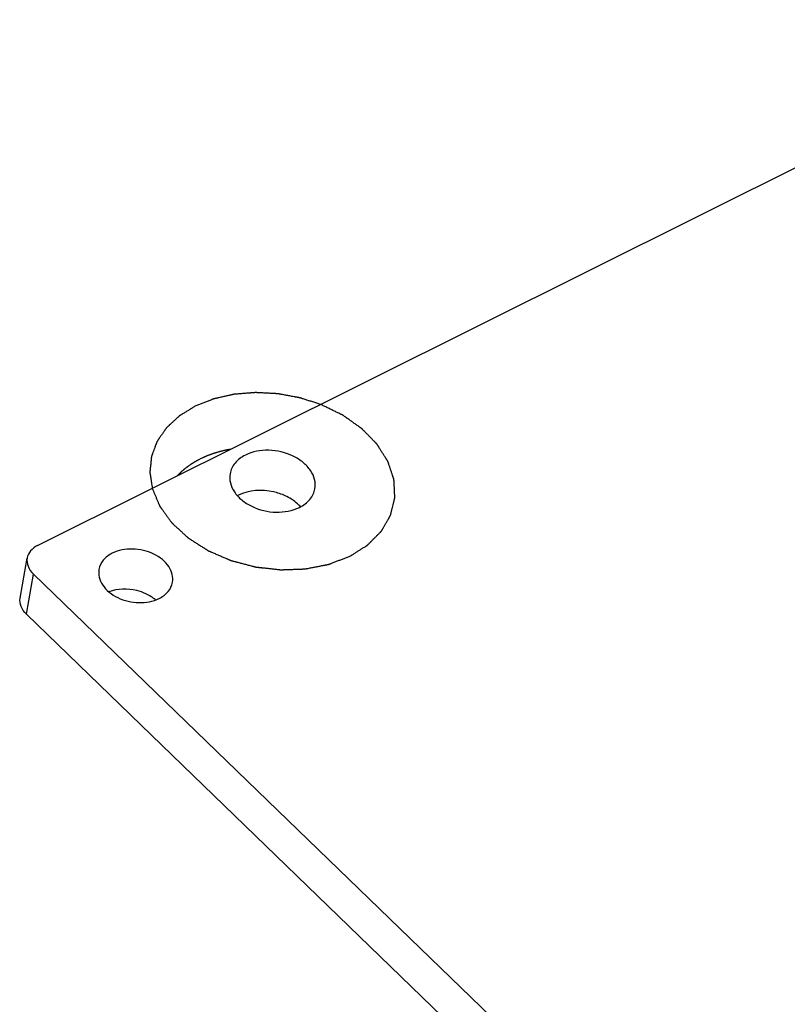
# Model space of a CAD drawing. Extents: x 0 to 297, y 0 to 210.
# Tile 2 of 23: x 10.64 to 17.32, y 14.41 to 22.97. Entities that reach past the tile are written whole.
import ezdxf

# ---------------------------------------------------------------- set-up
doc = ezdxf.new("R2010")
doc.units = 0
doc.header["$LTSCALE"] = 16.335
doc.layers.get('0').update_dxf_attribs({"linetype": 'CONTINUOUS'})

msp = doc.modelspace()

# ---------------------------------------------------------------- linework, layer by layer
at = {"color": 7, "linetype": 'CONTINUOUS'}
for p, q in [((10.7957, 18.3932), (19.972, 22.9652)), ((10.6451, 17.9363), (10.7062, 18.2849)), ((10.699, 17.7974), (10.7601, 18.1459)), ((20.4794, 8.7529), (10.7601, 18.1459)), ((20.4183, 8.4044), (10.699, 17.7974))]:
    msp.add_line(p, q, dxfattribs=at)
for centre, radius, start, end in [((12.6896, 18.5393), 0.3264, 116.48076, 118.27768), ((11.6037, 17.6598), 0.3413, 49.80097, 54.81012)]:
    msp.add_arc(centre, radius, start, end, dxfattribs=at)
at = {"color": 5, "linetype": 'CONTINUOUS'}
for points, knots in [([(13.2588, 19.6205), (13.2476, 19.6241), (13.225, 19.6313), (13.1968, 19.6403), (13.1743, 19.6475), (13.1574, 19.6529), (13.1404, 19.6583), (13.1235, 19.6637), (13.1094, 19.6682), (13.0996, 19.6714), (13.0939, 19.6732), (13.0897, 19.6745), (13.0855, 19.6759), (13.0823, 19.6769), (13.0802, 19.6776), (13.0793, 19.6778), (13.0786, 19.6781), (13.0779, 19.6782), (13.0765, 19.6785), (13.0747, 19.6788), (13.0717, 19.6794), (13.0679, 19.68), (13.062, 19.6811), (13.0545, 19.6825), (13.0455, 19.6842), (13.0335, 19.6864), (13.0185, 19.6891), (13.0006, 19.6924), (12.9826, 19.6957), (12.9646, 19.699), (12.9467, 19.7023), (12.9317, 19.705), (12.9197, 19.7072), (12.9107, 19.7089), (12.9032, 19.7102), (12.8972, 19.7113), (12.8935, 19.712), (12.8905, 19.7126), (12.8886, 19.7129), (12.8873, 19.7132), (12.8866, 19.7133), (12.8858, 19.7133), (12.8849, 19.7134), (12.8826, 19.7135), (12.8792, 19.7137), (12.8747, 19.7139), (12.8702, 19.7141), (12.8641, 19.7145), (12.8536, 19.715), (12.8385, 19.7158), (12.8204, 19.7168), (12.8022, 19.7177), (12.7841, 19.7187), (12.766, 19.7196), (12.7509, 19.7204), (12.7389, 19.721), (12.7298, 19.7215), (12.7207, 19.722), (12.7132, 19.7224), (12.7072, 19.7227), (12.7034, 19.7229), (12.7004, 19.7231), (12.6981, 19.7232), (12.6962, 19.7233), (12.6949, 19.7234), (12.6941, 19.7234), (12.6936, 19.7234), (12.693, 19.7234), (12.6923, 19.7233), (12.691, 19.7232), (12.6892, 19.7231), (12.687, 19.7229), (12.684, 19.7226), (12.6803, 19.7224), (12.6744, 19.7219), (12.6671, 19.7213), (12.6583, 19.7206), (12.6494, 19.7199), (12.6377, 19.7189), (12.6229, 19.7177), (12.6053, 19.7163), (12.5876, 19.7149), (12.57, 19.7135), (12.5523, 19.712), (12.5376, 19.7109), (12.5273, 19.71), (12.5214, 19.7095), (12.517, 19.7092), (12.5133, 19.7089), (12.5104, 19.7087), (12.5085, 19.7085), (12.507, 19.7084), (12.5061, 19.7083), (12.5054, 19.7083), (12.5047, 19.7081), (12.5035, 19.7078), (12.5017, 19.7075), (12.499, 19.7068), (12.4955, 19.7061), (12.49, 19.7048), (12.483, 19.7032), (12.4747, 19.7014), (12.4636, 19.6989), (12.4498, 19.6957), (12.4332, 19.692), (12.4165, 19.6882), (12.3999, 19.6845), (12.3833, 19.6807), (12.3694, 19.6776), (12.3583, 19.6751), (12.35, 19.6732), (12.3431, 19.6717), (12.3375, 19.6704), (12.3341, 19.6697), (12.3313, 19.669), (12.3296, 19.6686), (12.3284, 19.6684), (12.3277, 19.6682), (12.3271, 19.6679), (12.3263, 19.6676), (12.325, 19.6671), (12.3234, 19.6665), (12.3209, 19.6655), (12.3177, 19.6642), (12.3139, 19.6627), (12.3089, 19.6607), (12.3001, 19.6572), (12.2874, 19.6522), (12.2723, 19.6462), (12.2571, 19.6402), (12.2419, 19.6342), (12.2217, 19.6262), (12.1965, 19.6162), (12.1763, 19.6082), (12.1661, 19.6042)], [0, 0, 0, 0, 0.03125, 0.0625, 0.078125, 0.09375, 0.109375, 0.125, 0.140625, 0.148438, 0.152344, 0.15625, 0.160156, 0.164062, 0.165039, 0.166016, 0.166504, 0.166992, 0.167969, 0.169922, 0.171875, 0.175781, 0.179688, 0.1875, 0.195312, 0.203125, 0.21875, 0.234375, 0.25, 0.265625, 0.28125, 0.296875, 0.304688, 0.3125, 0.320312, 0.324219, 0.328125, 0.330078, 0.332031, 0.333008, 0.333496, 0.333984, 0.334961, 0.335938, 0.339844, 0.34375, 0.347656, 0.351562, 0.359375, 0.375, 0.390625, 0.40625, 0.421875, 0.4375, 0.453125, 0.460938, 0.46875, 0.476562, 0.484375, 0.488281, 0.492188, 0.494141, 0.496094, 0.498047, 0.499023, 0.499512, 0.5, 0.500488, 0.500977, 0.501953, 0.503906, 0.505859, 0.507812, 0.511719, 0.515625, 0.523438, 0.53125, 0.539062, 0.546875, 0.5625, 0.578125, 0.59375, 0.609375, 0.625, 0.640625, 0.648438, 0.652344, 0.65625, 0.660156, 0.662109, 0.664062, 0.665039, 0.666016, 0.666504, 0.666992, 0.667969, 0.669922, 0.671875, 0.675781, 0.679688, 0.6875, 0.695312, 0.703125, 0.71875, 0.734375, 0.75, 0.765625, 0.78125, 0.796875, 0.804688, 0.8125, 0.820312, 0.824219, 0.828125, 0.830078, 0.832031, 0.833008, 0.833496, 0.833984, 0.834961, 0.835938, 0.837891, 0.839844, 0.84375, 0.847656, 0.851562, 0.859375, 0.875, 0.890625, 0.90625, 0.921875, 0.9375, 0.96875, 1, 1, 1, 1]), ([(12.1661, 19.6042), (12.1577, 19.599), (12.1407, 19.5885), (12.1195, 19.5755), (12.1025, 19.5651), (12.0898, 19.5573), (12.077, 19.5495), (12.0643, 19.5417), (12.0537, 19.5352), (12.0463, 19.5306), (12.042, 19.528), (12.0388, 19.5261), (12.0362, 19.5245), (12.0341, 19.5232), (12.0327, 19.5224), (12.0317, 19.5217), (12.031, 19.5213), (12.0305, 19.521), (12.03, 19.5206), (12.0293, 19.5199), (12.0282, 19.5189), (12.0264, 19.5173), (12.0242, 19.5152), (12.0207, 19.512), (12.0163, 19.508), (12.0111, 19.5031), (12.0041, 19.4967), (11.9953, 19.4886), (11.9848, 19.4789), (11.9743, 19.4692), (11.9638, 19.4595), (11.955, 19.4514), (11.948, 19.445), (11.9428, 19.4401), (11.9375, 19.4353), (11.9323, 19.4304), (11.9279, 19.4264), (11.9244, 19.4232), (11.9222, 19.4212), (11.9204, 19.4195), (11.9195, 19.4186), (11.9188, 19.418), (11.9185, 19.4177), (11.9182, 19.4174), (11.9179, 19.4169), (11.9175, 19.4164), (11.9168, 19.4154), (11.916, 19.4143), (11.9147, 19.4124), (11.9131, 19.4101), (11.9112, 19.4073), (11.9087, 19.4036), (11.9055, 19.399), (11.9016, 19.3934), (11.8965, 19.386), (11.8901, 19.3767), (11.8825, 19.3656), (11.8748, 19.3545), (11.8671, 19.3434), (11.8607, 19.3341), (11.8556, 19.3267), (11.8518, 19.3211), (11.848, 19.3156), (11.8448, 19.3109), (11.8422, 19.3072), (11.8406, 19.3049), (11.8393, 19.303), (11.8384, 19.3017), (11.8376, 19.3005), (11.837, 19.2997), (11.8367, 19.2992), (11.8364, 19.2989), (11.8363, 19.2985), (11.8361, 19.298), (11.8358, 19.2971), (11.8353, 19.2958), (11.8347, 19.2943), (11.834, 19.2923), (11.833, 19.2897), (11.8315, 19.2857), (11.8296, 19.2806), (11.8273, 19.2745), (11.825, 19.2684), (11.822, 19.2603), (11.8182, 19.2501), (11.8136, 19.2379), (11.809, 19.2257), (11.8044, 19.2136), (11.8006, 19.2034), (11.7976, 19.1953), (11.7953, 19.1892), (11.7934, 19.1841), (11.7918, 19.18), (11.7907, 19.177), (11.7897, 19.1744), (11.789, 19.1724), (11.7885, 19.1711), (11.7881, 19.1701), (11.7879, 19.1695), (11.7877, 19.169), (11.7876, 19.1686), (11.7876, 19.1682), (11.7875, 19.1674), (11.7874, 19.1662), (11.7872, 19.1646), (11.787, 19.163), (11.7868, 19.1608), (11.7864, 19.1571), (11.7859, 19.1517), (11.7852, 19.1453), (11.7845, 19.1389), (11.7839, 19.1324), (11.783, 19.1239), (11.7819, 19.1132), (11.7805, 19.1003), (11.7792, 19.0874), (11.7781, 19.0767), (11.7772, 19.0682), (11.7765, 19.0617), (11.7759, 19.0553), (11.7752, 19.0489), (11.7746, 19.0435), (11.7743, 19.0398), (11.774, 19.0376), (11.7739, 19.036), (11.7737, 19.0344), (11.7736, 19.0332), (11.7735, 19.0324), (11.7734, 19.032), (11.7734, 19.0316), (11.7735, 19.0311), (11.7736, 19.0304), (11.7738, 19.0293), (11.774, 19.0279), (11.7743, 19.0257), (11.7747, 19.0229), (11.7752, 19.0196), (11.7759, 19.0152), (11.7767, 19.0097), (11.7777, 19.0031), (11.779, 18.9943), (11.7807, 18.9833), (11.7827, 18.9701), (11.7846, 18.9569), (11.7873, 18.9393), (11.7906, 18.9173), (11.7932, 18.8997), (11.7945, 18.8909)], [0, 0, 0, 0, 0.03125, 0.0625, 0.078125, 0.09375, 0.109375, 0.125, 0.140625, 0.148438, 0.152344, 0.15625, 0.160156, 0.162109, 0.164062, 0.165039, 0.166016, 0.166504, 0.166992, 0.167969, 0.169922, 0.171875, 0.175781, 0.179688, 0.1875, 0.195312, 0.203125, 0.21875, 0.234375, 0.25, 0.265625, 0.28125, 0.289062, 0.296875, 0.304688, 0.3125, 0.320312, 0.324219, 0.328125, 0.330078, 0.332031, 0.33252, 0.333008, 0.333496, 0.333984, 0.334961, 0.335938, 0.337891, 0.339844, 0.34375, 0.347656, 0.351562, 0.359375, 0.367188, 0.375, 0.390625, 0.40625, 0.421875, 0.4375, 0.453125, 0.460938, 0.46875, 0.476562, 0.484375, 0.488281, 0.492188, 0.494141, 0.496094, 0.498047, 0.499023, 0.499512, 0.5, 0.500488, 0.500977, 0.501953, 0.503906, 0.505859, 0.507812, 0.511719, 0.515625, 0.523438, 0.53125, 0.539062, 0.546875, 0.5625, 0.578125, 0.59375, 0.609375, 0.625, 0.632812, 0.640625, 0.648438, 0.652344, 0.65625, 0.660156, 0.662109, 0.664062, 0.665039, 0.666016, 0.666504, 0.666992, 0.66748, 0.667969, 0.669922, 0.671875, 0.673828, 0.675781, 0.679688, 0.6875, 0.695312, 0.703125, 0.710938, 0.71875, 0.734375, 0.75, 0.765625, 0.78125, 0.789062, 0.796875, 0.804688, 0.8125, 0.820312, 0.824219, 0.826172, 0.828125, 0.830078, 0.832031, 0.83252, 0.833008, 0.833496, 0.833984, 0.834961, 0.835938, 0.837891, 0.839844, 0.84375, 0.847656, 0.851562, 0.859375, 0.867188, 0.875, 0.890625, 0.90625, 0.921875, 0.9375, 0.96875, 1, 1, 1, 1]), ([(13.5143, 18.3013), (13.5223, 18.3063), (13.5381, 18.3163), (13.562, 18.3313), (13.5818, 18.3438), (13.5977, 18.3538), (13.6096, 18.3614), (13.6216, 18.3689), (13.6335, 18.3764), (13.6434, 18.3826), (13.6514, 18.3877), (13.6563, 18.3908), (13.6598, 18.393), (13.6618, 18.3942), (13.6633, 18.3952), (13.6645, 18.3959), (13.6655, 18.3966), (13.6662, 18.397), (13.6669, 18.3974), (13.6673, 18.3978), (13.6678, 18.3984), (13.6691, 18.3997), (13.6711, 18.4017), (13.6734, 18.404), (13.6758, 18.4064), (13.6789, 18.4096), (13.6828, 18.4135), (13.6876, 18.4182), (13.6923, 18.423), (13.6985, 18.4293), (13.7064, 18.4371), (13.7189, 18.4498), (13.7315, 18.4624), (13.744, 18.475), (13.7534, 18.4844), (13.7629, 18.4939), (13.7707, 18.5018), (13.7762, 18.5073), (13.7793, 18.5104), (13.7817, 18.5128), (13.7836, 18.5148), (13.7852, 18.5164), (13.7864, 18.5175), (13.7874, 18.5185), (13.7879, 18.5194), (13.7884, 18.5203), (13.7891, 18.5215), (13.7901, 18.5233), (13.7914, 18.5256), (13.7935, 18.5292), (13.7961, 18.5337), (13.7993, 18.5392), (13.8035, 18.5464), (13.8087, 18.5555), (13.815, 18.5664), (13.8213, 18.5773), (13.8276, 18.5882), (13.8338, 18.5991), (13.8401, 18.61), (13.8454, 18.6191), (13.8496, 18.6263), (13.8527, 18.6318), (13.8558, 18.6372), (13.859, 18.6427), (13.8616, 18.6472), (13.8637, 18.6508), (13.865, 18.6531), (13.8661, 18.6549), (13.8667, 18.656), (13.8672, 18.657), (13.8678, 18.6579), (13.8681, 18.6591), (13.8684, 18.6606), (13.8689, 18.6626), (13.8695, 18.665), (13.8703, 18.668), (13.8712, 18.6719), (13.8729, 18.6789), (13.8753, 18.6888), (13.8782, 18.7006), (13.8811, 18.7125), (13.885, 18.7283), (13.8888, 18.7441), (13.8927, 18.76), (13.8951, 18.7698), (13.897, 18.7778), (13.8985, 18.7837), (13.8999, 18.7896), (13.9011, 18.7946), (13.9021, 18.7985), (13.9028, 18.8015), (13.9035, 18.8044), (13.9041, 18.8067), (13.9044, 18.8082), (13.9046, 18.8088), (13.9047, 18.8093), (13.9048, 18.8098), (13.9048, 18.8104), (13.9048, 18.8112), (13.9047, 18.8122), (13.9046, 18.8135), (13.9046, 18.815), (13.9045, 18.8171), (13.9043, 18.8207), (13.904, 18.8258), (13.9036, 18.8341), (13.9031, 18.8443), (13.9025, 18.8567), (13.9016, 18.8731), (13.9008, 18.8896), (13.9, 18.906), (13.8993, 18.9184), (13.8988, 18.9286), (13.8984, 18.9369), (13.8981, 18.943), (13.8978, 18.9482), (13.8976, 18.9523), (13.8975, 18.9554), (13.8973, 18.9585), (13.8972, 18.961), (13.8971, 18.9631), (13.897, 18.9646), (13.8969, 18.9659), (13.8969, 18.9668), (13.8969, 18.9673), (13.8969, 18.9677), (13.8967, 18.9681), (13.8966, 18.9686), (13.8963, 18.9695), (13.8958, 18.9708), (13.8953, 18.9723), (13.8946, 18.9744), (13.8938, 18.9769), (13.8927, 18.98), (13.8917, 18.9831), (13.8903, 18.9872), (13.8886, 18.9923), (13.8866, 18.9984), (13.8838, 19.0066), (13.8804, 19.0169), (13.8763, 19.0291), (13.8708, 19.0455), (13.8653, 19.0619), (13.8599, 19.0783), (13.8557, 19.0906), (13.8523, 19.1008), (13.8496, 19.109), (13.8479, 19.1141), (13.8467, 19.1177), (13.846, 19.1198), (13.8455, 19.1213), (13.845, 19.1226), (13.8447, 19.1236), (13.8444, 19.1244), (13.8442, 19.125), (13.8439, 19.1255), (13.8434, 19.1262), (13.8424, 19.1278), (13.8409, 19.1303), (13.839, 19.1332), (13.8372, 19.1361), (13.8347, 19.14), (13.8316, 19.1449), (13.8279, 19.1508), (13.8242, 19.1566), (13.8192, 19.1644), (13.813, 19.1742), (13.8031, 19.1898), (13.7932, 19.2055), (13.7833, 19.2211), (13.7759, 19.2328), (13.7685, 19.2445), (13.7623, 19.2543), (13.758, 19.2611), (13.7555, 19.265), (13.7536, 19.268), (13.7521, 19.2704), (13.7508, 19.2724), (13.7499, 19.2738), (13.7492, 19.2751), (13.7483, 19.2759), (13.7474, 19.2768), (13.7464, 19.2779), (13.7447, 19.2796), (13.7425, 19.2818), (13.7391, 19.2853), (13.7349, 19.2897), (13.7297, 19.2949), (13.7229, 19.3019), (13.7144, 19.3107), (13.7042, 19.3211), (13.6939, 19.3316), (13.6837, 19.3421), (13.6735, 19.3526), (13.6633, 19.3631), (13.653, 19.3736), (13.6445, 19.3823), (13.6377, 19.3893), (13.6326, 19.3945), (13.6283, 19.3989), (13.6249, 19.4024), (13.6228, 19.4046), (13.6211, 19.4063), (13.62, 19.4074), (13.6191, 19.4083), (13.6183, 19.4092), (13.6169, 19.4101), (13.6153, 19.4113), (13.6132, 19.4128), (13.6105, 19.4147), (13.6072, 19.417), (13.6029, 19.4201), (13.5954, 19.4254), (13.5846, 19.4331), (13.5716, 19.4422), (13.5587, 19.4514), (13.5414, 19.4636), (13.5242, 19.4758), (13.5069, 19.4881), (13.4961, 19.4957), (13.4875, 19.5018), (13.481, 19.5064), (13.4745, 19.511), (13.4691, 19.5148), (13.4648, 19.5179), (13.4616, 19.5202), (13.4583, 19.5225), (13.4556, 19.5244), (13.4539, 19.5256), (13.4531, 19.5262), (13.4525, 19.5266), (13.4517, 19.5269), (13.4508, 19.5274), (13.4495, 19.528), (13.448, 19.5288), (13.4461, 19.5297), (13.4435, 19.5309), (13.4391, 19.5331), (13.4328, 19.5361), (13.4227, 19.541), (13.4101, 19.5471), (13.395, 19.5545), (13.3799, 19.5618), (13.3647, 19.5691), (13.3446, 19.5789), (13.3194, 19.5912), (13.2891, 19.6058), (13.2689, 19.6156), (13.2588, 19.6205)], [0, 0, 0, 0, 0.015625, 0.03125, 0.046875, 0.054688, 0.0625, 0.070312, 0.078125, 0.085938, 0.089844, 0.09375, 0.095703, 0.09668, 0.097656, 0.098633, 0.099121, 0.099609, 0.100098, 0.100342, 0.100586, 0.101562, 0.103516, 0.105469, 0.107422, 0.109375, 0.113281, 0.117188, 0.121094, 0.125, 0.132812, 0.140625, 0.15625, 0.164062, 0.171875, 0.179688, 0.1875, 0.191406, 0.193359, 0.195312, 0.197266, 0.198242, 0.199219, 0.200195, 0.200684, 0.201172, 0.202148, 0.203125, 0.205078, 0.207031, 0.210938, 0.214844, 0.21875, 0.226562, 0.234375, 0.242188, 0.25, 0.257812, 0.265625, 0.273438, 0.277344, 0.28125, 0.285156, 0.289062, 0.292969, 0.294922, 0.296875, 0.297852, 0.298828, 0.299316, 0.299805, 0.300781, 0.301758, 0.302734, 0.304688, 0.306641, 0.308594, 0.3125, 0.320312, 0.328125, 0.335938, 0.34375, 0.359375, 0.367188, 0.375, 0.378906, 0.382812, 0.386719, 0.390625, 0.392578, 0.394531, 0.396484, 0.398438, 0.398926, 0.399414, 0.399658, 0.399902, 0.400391, 0.400879, 0.401367, 0.402344, 0.40332, 0.404297, 0.40625, 0.410156, 0.414062, 0.421875, 0.429688, 0.4375, 0.453125, 0.460938, 0.46875, 0.476562, 0.480469, 0.484375, 0.488281, 0.490234, 0.492188, 0.494141, 0.496094, 0.49707, 0.498047, 0.499023, 0.499512, 0.499756, 0.5, 0.500244, 0.500488, 0.500977, 0.501953, 0.50293, 0.503906, 0.505859, 0.507812, 0.509766, 0.511719, 0.515625, 0.519531, 0.523438, 0.53125, 0.539062, 0.546875, 0.5625, 0.570312, 0.578125, 0.585938, 0.589844, 0.59375, 0.595703, 0.59668, 0.597656, 0.598633, 0.599121, 0.599609, 0.600098, 0.600342, 0.600586, 0.601562, 0.603516, 0.605469, 0.607422, 0.609375, 0.613281, 0.617188, 0.621094, 0.625, 0.632812, 0.640625, 0.65625, 0.664062, 0.671875, 0.679688, 0.6875, 0.691406, 0.693359, 0.695312, 0.697266, 0.698242, 0.699219, 0.700195, 0.700684, 0.701172, 0.702148, 0.703125, 0.705078, 0.707031, 0.710938, 0.714844, 0.71875, 0.726562, 0.734375, 0.742188, 0.75, 0.757812, 0.765625, 0.773438, 0.78125, 0.785156, 0.789062, 0.792969, 0.794922, 0.796875, 0.797852, 0.798828, 0.799316, 0.799805, 0.800781, 0.801758, 0.802734, 0.804688, 0.806641, 0.808594, 0.8125, 0.820312, 0.828125, 0.835938, 0.84375, 0.859375, 0.867188, 0.875, 0.878906, 0.882812, 0.886719, 0.890625, 0.892578, 0.894531, 0.896484, 0.898438, 0.899414, 0.899658, 0.899902, 0.900391, 0.900879, 0.901367, 0.902344, 0.90332, 0.904297, 0.90625, 0.910156, 0.914062, 0.921875, 0.929688, 0.9375, 0.945312, 0.953125, 0.96875, 0.984375, 1, 1, 1, 1]), ([(12.2148, 19.1496), (12.2198, 19.1519), (12.2272, 19.1554), (12.2359, 19.1594), (12.2408, 19.1617), (12.2445, 19.1634), (12.2482, 19.1651), (12.251, 19.1664), (12.2528, 19.1673), (12.2538, 19.1677), (12.2547, 19.1681), (12.2561, 19.1687), (12.2578, 19.1694), (12.2605, 19.1705), (12.264, 19.1719), (12.2694, 19.1741), (12.2763, 19.1768), (12.2845, 19.1801), (12.2906, 19.1826), (12.2948, 19.1843), (12.2965, 19.1849), (12.2978, 19.1855), (12.2992, 19.186), (12.3015, 19.1868), (12.3049, 19.1879), (12.3102, 19.1898), (12.3169, 19.1921), (12.3236, 19.1944), (12.3289, 19.1962), (12.3329, 19.1976), (12.3363, 19.1988), (12.3386, 19.1996), (12.3399, 19.2), (12.3409, 19.2004), (12.342, 19.2007), (12.3435, 19.2011), (12.3461, 19.2018), (12.3497, 19.2029), (12.3541, 19.2042), (12.36, 19.2059), (12.3673, 19.208), (12.3747, 19.2101), (12.3805, 19.2118), (12.3842, 19.2129), (12.3868, 19.2137), (12.3882, 19.2141), (12.3896, 19.2144), (12.3914, 19.2148), (12.3957, 19.2158), (12.4021, 19.2174), (12.4106, 19.2194), (12.4177, 19.2211), (12.4234, 19.2224), (12.4269, 19.2233), (12.4298, 19.224), (12.4315, 19.2244), (12.4328, 19.2247), (12.4335, 19.2249), (12.4343, 19.225), (12.4353, 19.2252), (12.4376, 19.2256), (12.4412, 19.2263), (12.4459, 19.2272), (12.4506, 19.2281), (12.4569, 19.2293), (12.4679, 19.2314), (12.4773, 19.2332), (12.4836, 19.2344)], [0, 0, 0, 0, 0.0625, 0.09375, 0.109375, 0.125, 0.140625, 0.15625, 0.160156, 0.164062, 0.167969, 0.171875, 0.179688, 0.1875, 0.203125, 0.21875, 0.25, 0.28125, 0.3125, 0.320312, 0.328125, 0.332031, 0.335938, 0.34375, 0.359375, 0.375, 0.40625, 0.4375, 0.453125, 0.46875, 0.484375, 0.492188, 0.496094, 0.5, 0.503906, 0.507812, 0.515625, 0.53125, 0.546875, 0.5625, 0.59375, 0.625, 0.640625, 0.65625, 0.664062, 0.667969, 0.671875, 0.679688, 0.6875, 0.71875, 0.75, 0.78125, 0.796875, 0.8125, 0.820312, 0.828125, 0.832031, 0.833984, 0.835938, 0.839844, 0.84375, 0.859375, 0.875, 0.890625, 0.90625, 0.9375, 1, 1, 1, 1]), ([(12.0132, 19), (12.0166, 19.0035), (12.0216, 19.0087), (12.0283, 19.0157), (12.0325, 19.02), (12.0359, 19.0235), (12.0378, 19.0254), (12.039, 19.0268), (12.0396, 19.0274), (12.0403, 19.0281), (12.0413, 19.0289), (12.0425, 19.03), (12.0444, 19.0318), (12.0469, 19.034), (12.0507, 19.0375), (12.0556, 19.0419), (12.0614, 19.0472), (12.0658, 19.0511), (12.0687, 19.0538), (12.0699, 19.0549), (12.0709, 19.0558), (12.0719, 19.0566), (12.0736, 19.0579), (12.076, 19.0599), (12.08, 19.063), (12.0849, 19.0669), (12.0898, 19.0708), (12.0938, 19.074), (12.0967, 19.0763), (12.0992, 19.0783), (12.1009, 19.0796), (12.1019, 19.0804), (12.1026, 19.081), (12.1035, 19.0816), (12.1046, 19.0824), (12.1065, 19.0837), (12.1093, 19.0857), (12.1127, 19.088), (12.1172, 19.0911), (12.1228, 19.095), (12.1283, 19.0989), (12.1328, 19.102), (12.1356, 19.104), (12.1376, 19.1054), (12.1387, 19.1061), (12.1398, 19.1068), (12.1412, 19.1077), (12.1446, 19.1097), (12.1496, 19.1128), (12.1563, 19.1169), (12.1619, 19.1203), (12.1663, 19.123), (12.1691, 19.1247), (12.1714, 19.1261), (12.1728, 19.127), (12.1737, 19.1276), (12.1743, 19.1279), (12.1749, 19.1282), (12.1757, 19.1287), (12.1776, 19.1297), (12.1805, 19.1312), (12.1843, 19.1333), (12.1881, 19.1353), (12.1932, 19.138), (12.2021, 19.1428), (12.2098, 19.1469), (12.2148, 19.1496)], [0, 0, 0, 0, 0.0625, 0.09375, 0.125, 0.140625, 0.15625, 0.160156, 0.164062, 0.167969, 0.171875, 0.179688, 0.1875, 0.203125, 0.21875, 0.25, 0.28125, 0.3125, 0.320312, 0.328125, 0.332031, 0.335938, 0.34375, 0.359375, 0.375, 0.40625, 0.4375, 0.453125, 0.46875, 0.484375, 0.492188, 0.496094, 0.5, 0.503906, 0.507812, 0.515625, 0.53125, 0.546875, 0.5625, 0.59375, 0.625, 0.640625, 0.65625, 0.664062, 0.667969, 0.671875, 0.679688, 0.6875, 0.71875, 0.75, 0.78125, 0.796875, 0.8125, 0.820312, 0.828125, 0.832031, 0.833984, 0.835938, 0.839844, 0.84375, 0.859375, 0.875, 0.890625, 0.90625, 0.9375, 1, 1, 1, 1]), ([(11.7945, 18.8909), (11.7979, 18.883), (11.8045, 18.867), (11.8145, 18.843), (11.8229, 18.8231), (11.8295, 18.8071), (11.8345, 18.7952), (11.8395, 18.7832), (11.8445, 18.7712), (11.8487, 18.7612), (11.852, 18.7533), (11.8541, 18.7483), (11.8556, 18.7448), (11.8564, 18.7428), (11.857, 18.7413), (11.8576, 18.74), (11.858, 18.739), (11.8583, 18.7383), (11.8585, 18.7377), (11.8589, 18.7372), (11.8594, 18.7365), (11.8605, 18.7349), (11.8623, 18.7325), (11.8643, 18.7297), (11.8664, 18.7268), (11.8692, 18.723), (11.8726, 18.7182), (11.8768, 18.7125), (11.8809, 18.7067), (11.8865, 18.6991), (11.8934, 18.6895), (11.9045, 18.6742), (11.9155, 18.6589), (11.9266, 18.6436), (11.9349, 18.6322), (11.9432, 18.6207), (11.9501, 18.6111), (11.9549, 18.6044), (11.9577, 18.6006), (11.9598, 18.5977), (11.9615, 18.5954), (11.9629, 18.5934), (11.9639, 18.592), (11.9648, 18.5908), (11.9657, 18.59), (11.9667, 18.5891), (11.9678, 18.588), (11.9697, 18.5863), (11.972, 18.5842), (11.9758, 18.5808), (11.9804, 18.5765), (11.986, 18.5713), (11.9935, 18.5645), (12.0028, 18.5559), (12.014, 18.5456), (12.0252, 18.5354), (12.0364, 18.5251), (12.0476, 18.5148), (12.0587, 18.5045), (12.0699, 18.4943), (12.0793, 18.4857), (12.0867, 18.4789), (12.0923, 18.4737), (12.097, 18.4694), (12.1007, 18.466), (12.103, 18.4639), (12.1049, 18.4622), (12.1061, 18.4611), (12.107, 18.4602), (12.1079, 18.4593), (12.1093, 18.4585), (12.111, 18.4574), (12.1133, 18.4559), (12.1161, 18.4541), (12.1195, 18.452), (12.1241, 18.4491), (12.132, 18.444), (12.1434, 18.4368), (12.157, 18.4282), (12.1706, 18.4195), (12.1887, 18.408), (12.2069, 18.3965), (12.225, 18.385), (12.2363, 18.3778), (12.2454, 18.372), (12.2522, 18.3677), (12.259, 18.3633), (12.2647, 18.3597), (12.2692, 18.3569), (12.2726, 18.3547), (12.276, 18.3525), (12.2789, 18.3507), (12.2807, 18.3496), (12.2815, 18.349), (12.2821, 18.3486), (12.2829, 18.3483), (12.2839, 18.3479), (12.2852, 18.3473), (12.2868, 18.3466), (12.2887, 18.3458), (12.2913, 18.3447), (12.2958, 18.3428), (12.3022, 18.34), (12.3125, 18.3356), (12.3254, 18.33), (12.3409, 18.3234), (12.3615, 18.3145), (12.382, 18.3056), (12.4026, 18.2967), (12.4181, 18.2901), (12.431, 18.2845), (12.4413, 18.2801), (12.449, 18.2768), (12.4567, 18.2735), (12.4632, 18.2707), (12.4683, 18.2685), (12.4715, 18.2671), (12.4741, 18.266), (12.476, 18.2651), (12.4776, 18.2645), (12.4788, 18.264), (12.4794, 18.2637), (12.4799, 18.2635), (12.4804, 18.2633), (12.4811, 18.2632), (12.4823, 18.2628), (12.4841, 18.2624), (12.4861, 18.2618), (12.4889, 18.2611), (12.4924, 18.2602), (12.4979, 18.2587), (12.5049, 18.2569), (12.5132, 18.2547), (12.5215, 18.2525), (12.5326, 18.2496), (12.5465, 18.246), (12.5631, 18.2416), (12.5853, 18.2358), (12.6075, 18.2299), (12.6297, 18.2241), (12.6463, 18.2197), (12.6602, 18.2161), (12.6713, 18.2131), (12.6782, 18.2113), (12.683, 18.21), (12.6858, 18.2093), (12.6879, 18.2088), (12.6896, 18.2083), (12.691, 18.2079), (12.6921, 18.2077), (12.6929, 18.2074), (12.6936, 18.2074), (12.6947, 18.2072), (12.697, 18.207), (12.7006, 18.2066), (12.7049, 18.2061), (12.7092, 18.2056), (12.7149, 18.205), (12.722, 18.2042), (12.7306, 18.2032), (12.7391, 18.2023), (12.7505, 18.201), (12.7648, 18.1994), (12.7876, 18.1969), (12.8162, 18.1937), (12.8447, 18.1905), (12.8676, 18.1879), (12.8818, 18.1863), (12.8918, 18.1852), (12.8975, 18.1846), (12.9018, 18.1841), (12.9054, 18.1837), (12.9082, 18.1834), (12.9104, 18.1831), (12.9122, 18.1829), (12.9135, 18.183), (12.9149, 18.183), (12.9167, 18.1831), (12.9208, 18.1832), (12.927, 18.1835), (12.9353, 18.1838), (12.9437, 18.1841), (12.9547, 18.1845), (12.9686, 18.1849), (12.9852, 18.1855), (13.0018, 18.1861), (13.0184, 18.1867), (13.035, 18.1873), (13.0516, 18.1879), (13.0682, 18.1885), (13.0821, 18.189), (13.0931, 18.1894), (13.1014, 18.1897), (13.1097, 18.19), (13.116, 18.1902), (13.1201, 18.1904), (13.1218, 18.1904), (13.1232, 18.1905), (13.1246, 18.1905), (13.1263, 18.1908), (13.1283, 18.1912), (13.1309, 18.1917), (13.1343, 18.1924), (13.1382, 18.1932), (13.1436, 18.1942), (13.1529, 18.196), (13.1662, 18.1986), (13.1875, 18.2027), (13.2141, 18.2079), (13.2407, 18.213), (13.2619, 18.2172), (13.2752, 18.2198), (13.2859, 18.2218), (13.2939, 18.2234), (13.3018, 18.2249), (13.3085, 18.2262), (13.3138, 18.2273), (13.3178, 18.228), (13.3218, 18.2288), (13.3251, 18.2294), (13.3273, 18.2299), (13.3283, 18.2301), (13.3289, 18.2302), (13.3297, 18.2305), (13.3306, 18.2308), (13.3318, 18.2313), (13.3333, 18.2319), (13.3351, 18.2326), (13.3375, 18.2335), (13.3418, 18.2351), (13.3478, 18.2374), (13.3574, 18.2411), (13.3695, 18.2457), (13.384, 18.2513), (13.3985, 18.2568), (13.4129, 18.2624), (13.4323, 18.2698), (13.4564, 18.279), (13.4853, 18.2902), (13.5047, 18.2976), (13.5143, 18.3013)], [0, 0, 0, 0, 0.015625, 0.03125, 0.046875, 0.054688, 0.0625, 0.070312, 0.078125, 0.085938, 0.089844, 0.09375, 0.095703, 0.09668, 0.097656, 0.098633, 0.099121, 0.099609, 0.100098, 0.100342, 0.100586, 0.101562, 0.103516, 0.105469, 0.107422, 0.109375, 0.113281, 0.117188, 0.121094, 0.125, 0.132812, 0.140625, 0.15625, 0.164062, 0.171875, 0.179688, 0.1875, 0.191406, 0.193359, 0.195312, 0.197266, 0.198242, 0.199219, 0.200195, 0.200684, 0.201172, 0.202148, 0.203125, 0.205078, 0.207031, 0.210938, 0.214844, 0.21875, 0.226562, 0.234375, 0.242188, 0.25, 0.257812, 0.265625, 0.273438, 0.28125, 0.285156, 0.289062, 0.292969, 0.294922, 0.296875, 0.297852, 0.298828, 0.299316, 0.299805, 0.300781, 0.301758, 0.302734, 0.304688, 0.306641, 0.308594, 0.3125, 0.320312, 0.328125, 0.335938, 0.34375, 0.359375, 0.367188, 0.375, 0.378906, 0.382812, 0.386719, 0.390625, 0.392578, 0.394531, 0.396484, 0.398438, 0.399414, 0.399658, 0.399902, 0.400391, 0.400879, 0.401367, 0.402344, 0.40332, 0.404297, 0.40625, 0.410156, 0.414062, 0.421875, 0.429688, 0.4375, 0.453125, 0.460938, 0.46875, 0.476562, 0.480469, 0.484375, 0.488281, 0.492188, 0.494141, 0.496094, 0.49707, 0.498047, 0.499023, 0.499512, 0.499756, 0.5, 0.500244, 0.500488, 0.500977, 0.501953, 0.50293, 0.503906, 0.505859, 0.507812, 0.511719, 0.515625, 0.519531, 0.523438, 0.53125, 0.539062, 0.546875, 0.5625, 0.570312, 0.578125, 0.585938, 0.589844, 0.59375, 0.595703, 0.59668, 0.597656, 0.598633, 0.599121, 0.599609, 0.600098, 0.600342, 0.600586, 0.601562, 0.603516, 0.605469, 0.607422, 0.609375, 0.613281, 0.617188, 0.621094, 0.625, 0.632812, 0.640625, 0.65625, 0.671875, 0.679688, 0.6875, 0.691406, 0.693359, 0.695312, 0.697266, 0.698242, 0.699219, 0.700195, 0.700684, 0.701172, 0.702148, 0.703125, 0.707031, 0.710938, 0.714844, 0.71875, 0.726562, 0.734375, 0.742188, 0.75, 0.757812, 0.765625, 0.773438, 0.78125, 0.785156, 0.789062, 0.792969, 0.796875, 0.797852, 0.798828, 0.799316, 0.799805, 0.800781, 0.801758, 0.802734, 0.804688, 0.806641, 0.808594, 0.8125, 0.820312, 0.828125, 0.84375, 0.859375, 0.867188, 0.875, 0.878906, 0.882812, 0.886719, 0.890625, 0.892578, 0.894531, 0.896484, 0.898438, 0.899414, 0.899658, 0.899902, 0.900391, 0.900879, 0.901367, 0.902344, 0.90332, 0.904297, 0.90625, 0.910156, 0.914062, 0.921875, 0.929688, 0.9375, 0.945312, 0.953125, 0.96875, 0.984375, 1, 1, 1, 1])]:
    msp.add_open_spline(points, degree=3, knots=knots, dxfattribs=at)
at = {"color": 7, "linetype": 'CONTINUOUS'}
for points, knots in [([(12.6051, 19.18), (12.571, 19.163), (12.5104, 19.1194), (12.4768, 19.0512), (12.4709, 19.0176)], [0, 0, 0, 0, 0.527869, 1, 1, 1, 1]), ([(13.2096, 18.8878), (13.2141, 18.9139), (13.2117, 18.9706), (13.1741, 19.0505), (13.1083, 19.1203), (12.989, 19.1946), (12.8125, 19.2361), (12.6666, 19.2106), (12.6051, 19.18)], [0, 0, 0, 0, 0.100581, 0.208945, 0.329114, 0.460578, 0.738578, 1, 1, 1, 1]), ([(12.4709, 19.0176), (12.4663, 18.9915), (12.4687, 18.9348), (12.5064, 18.8549), (12.5722, 18.7851), (12.6914, 18.7108), (12.868, 18.6693), (13.0138, 18.6948), (13.0754, 18.7255)], [0, 0, 0, 0, 0.100581, 0.208945, 0.329114, 0.460578, 0.738578, 1, 1, 1, 1]), ([(12.9508, 18.8263), (12.9182, 18.8412), (12.7876, 18.8848), (12.6354, 18.877), (12.5441, 18.8314)], [0, 0, 0, 0, 0.259753, 1, 1, 1, 1]), ([(13.0754, 18.7255), (13.1095, 18.7425), (13.17, 18.786), (13.2037, 18.8543), (13.2096, 18.8878)], [0, 0, 0, 0, 0.527869, 1, 1, 1, 1]), ([(13.0225, 18.7852), (13.017, 18.7891), (12.9941, 18.8045), (12.9697, 18.8176), (12.9508, 18.8263)], [0, 0, 0, 0, 0.245016, 1, 1, 1, 1]), ([(13.0844, 18.7306), (13.0799, 18.7356), (13.0609, 18.7555), (13.0395, 18.7732), (13.0225, 18.7852)], [0, 0, 0, 0, 0.242792, 1, 1, 1, 1]), ([(10.7957, 18.3932), (10.7729, 18.3819), (10.7325, 18.3528), (10.7101, 18.3072), (10.7062, 18.2848)], [0, 0, 0, 0, 0.52779, 1, 1, 1, 1]), ([(11.4468, 18.3273), (11.4173, 18.3126), (11.3648, 18.2748), (11.3356, 18.2157), (11.3305, 18.1866)], [0, 0, 0, 0, 0.527869, 1, 1, 1, 1]), ([(11.9707, 18.0742), (11.9747, 18.0968), (11.9726, 18.1459), (11.94, 18.2152), (11.8829, 18.2757), (11.7796, 18.34), (11.6266, 18.376), (11.5001, 18.3539), (11.4468, 18.3273)], [0, 0, 0, 0, 0.100581, 0.208945, 0.329114, 0.460578, 0.738578, 1, 1, 1, 1]), ([(10.7062, 18.2848), (10.702, 18.2611), (10.709, 18.2073), (10.7406, 18.1648), (10.7601, 18.1459)], [0, 0, 0, 0, 0.469806, 1, 1, 1, 1]), ([(11.3305, 18.1866), (11.3266, 18.164), (11.3287, 18.1148), (11.3613, 18.0456), (11.4183, 17.9851), (11.5217, 17.9208), (11.6747, 17.8848), (11.8011, 17.9069), (11.8544, 17.9334)], [0, 0, 0, 0, 0.100581, 0.208945, 0.329114, 0.460578, 0.738578, 1, 1, 1, 1]), ([(11.8544, 17.9334), (11.884, 17.9482), (11.9364, 17.986), (11.9656, 18.0451), (11.9707, 18.0742)], [0, 0, 0, 0, 0.527869, 1, 1, 1, 1]), ([(11.7383, 17.9743), (11.713, 17.986), (11.6099, 18.0215), (11.4923, 18.0201), (11.4163, 17.992)], [0, 0, 0, 0, 0.256055, 1, 1, 1, 1]), ([(10.699, 17.7974), (10.6795, 17.8163), (10.6479, 17.8588), (10.641, 17.9126), (10.6451, 17.9363)], [0, 0, 0, 0, 0.530194, 1, 1, 1, 1]), ([(11.8004, 17.9388), (11.7957, 17.9421), (11.7758, 17.9554), (11.7547, 17.9668), (11.7383, 17.9743)], [0, 0, 0, 0, 0.245016, 1, 1, 1, 1])]:
    msp.add_open_spline(points, degree=3, knots=knots, dxfattribs=at)

doc.saveas('drawing.dxf')
